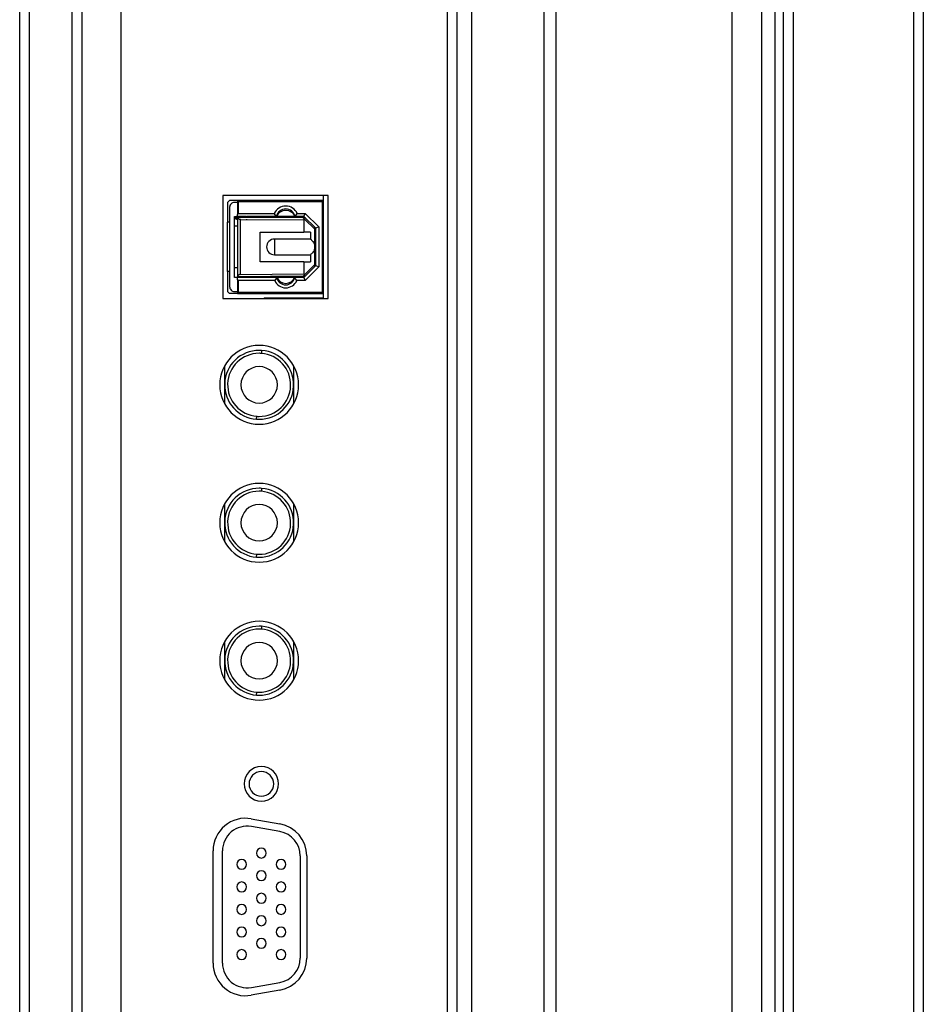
# Model space of a CAD drawing. Header units: millimetres. Extents: x 0 to 1118, y 0 to 864.
# Tile 14 of 256: x 61 to 76, y 373 to 390. Entities that reach past the tile are written whole.
import ezdxf

# ---------------------------------------------------------------- set-up
doc = ezdxf.new("R2010")
doc.units = ezdxf.units.MM

msp = doc.modelspace()

# ---------------------------------------------------------------- linework, layer by layer
at = {"color": 7, "linetype": 'Continuous', "lineweight": 25}
for p, q in [((73.4757, 309.911), (73.4757, 513.636)), ((73.6424, 513.636), (73.6424, 309.911)), ((75.6757, 513.636), (75.6757, 309.911)), ((75.8424, 513.636), (75.8424, 309.911)), ((60.5591, 305.7443), (60.5591, 430.2776)), ((60.7257, 305.7443), (60.7257, 430.2776)), ((61.4424, 430.2776), (61.4424, 318.361)), ((61.6091, 430.2776), (61.6091, 318.361)), ((62.2757, 318.861), (62.2757, 429.7776)), ((67.7924, 355.3785), (67.7924, 429.861)), ((72.6052, 414.361), (72.6052, 364.2943)), ((67.9591, 366.3061), (67.9591, 412.9384)), ((68.2031, 412.9384), (68.2031, 366.3061)), ((69.6251, 412.4181), (69.6251, 366.2371)), ((69.4305, 367.5335), (69.4305, 411.711)), ((65.7757, 386.7485), (63.9924, 386.7485)), ((63.9924, 386.7485), (63.9924, 385.0068)), ((64.1091, 386.6651), (64.0757, 386.6318)), ((64.0757, 386.6318), (64.0757, 386.2943)), ((65.2591, 386.6651), (64.1091, 386.6651)), ((64.2424, 386.6318), (64.1924, 386.6318)), ((65.6924, 386.6651), (64.2424, 386.6651)), ((64.2424, 386.6651), (64.2424, 386.4276)), ((64.2591, 386.4443), (64.2591, 386.6485)), ((64.2591, 386.6485), (65.6757, 386.6485)), ((65.3091, 386.6651), (65.2591, 386.6651)), ((65.6924, 386.6651), (65.3091, 386.6651)), ((65.6757, 386.6485), (65.6757, 385.1068)), ((65.6924, 386.7485), (65.6924, 385.0068)), ((65.6924, 385.0901), (65.6924, 386.6651)), ((65.7757, 385.0068), (65.7757, 386.7485)), ((64.1091, 386.5485), (64.1091, 385.2068)), ((64.2591, 386.4443), (64.8649, 386.4443)), ((64.9003, 386.3943), (64.8649, 386.4443)), ((65.2178, 386.3943), (65.2532, 386.4443)), ((65.2532, 386.4443), (65.3881, 386.4443)), ((65.3674, 386.3943), (65.3881, 386.4443)), ((65.3881, 386.4443), (65.6174, 386.215)), ((64.1091, 386.2943), (64.0757, 386.2943)), ((64.0757, 385.461), (64.0757, 386.2943)), ((64.1924, 385.361), (64.1924, 386.3943)), ((64.1924, 386.3943), (64.2424, 386.3943)), ((64.2272, 386.3485), (64.2424, 386.3485)), ((64.2934, 386.39), (64.2274, 386.3902)), ((64.2424, 386.3943), (64.2424, 386.4276)), ((64.3904, 386.3943), (64.2424, 386.3943)), ((64.2424, 386.3776), (64.2424, 385.3776)), ((64.2424, 386.3776), (64.2453, 386.3776)), ((65.3599, 386.3684), (64.2453, 386.3776)), ((64.2924, 385.4114), (64.2924, 386.3439)), ((64.2924, 386.3439), (65.3632, 386.335)), ((64.9003, 386.3943), (64.4007, 386.3943)), ((64.4757, 386.3943), (64.4757, 386.3848)), ((64.5924, 386.3943), (64.5924, 386.3747)), ((65.2178, 386.3943), (64.9003, 386.3943)), ((65.0591, 386.3709), (65.0591, 386.3943)), ((65.3674, 386.3943), (65.2178, 386.3943)), ((65.2674, 386.3691), (65.2674, 386.3943)), ((65.3841, 386.3441), (65.3599, 386.3684)), ((65.3933, 386.3684), (65.3599, 386.3684)), ((65.3841, 386.3441), (65.3632, 386.335)), ((65.3632, 386.335), (65.3632, 386.1276)), ((65.3674, 386.3943), (65.5674, 386.1943)), ((65.5507, 386.1774), (65.3841, 386.3441)), ((64.2424, 386.2276), (64.1924, 386.2276)), ((64.6257, 386.1276), (65.3632, 386.1276)), ((64.6257, 385.6276), (64.6257, 386.1276)), ((65.4757, 386.1276), (65.3632, 386.1276)), ((65.4757, 386.1276), (65.4757, 386.011)), ((65.5507, 386.1774), (65.5507, 386.211)), ((65.5507, 385.8776), (65.5507, 386.1774)), ((65.5507, 386.1651), (65.5674, 386.1651)), ((65.6174, 386.215), (65.5674, 386.1943)), ((65.5674, 385.561), (65.5674, 386.1943)), ((65.6174, 386.215), (65.6174, 385.5402)), ((65.4757, 386.011), (64.8674, 386.011)), ((64.8674, 386.011), (64.8674, 385.8776)), ((64.8674, 385.8776), (64.8674, 385.7443)), ((65.5507, 385.5779), (65.5507, 385.8776)), ((65.3632, 385.6276), (64.6257, 385.6276)), ((64.8674, 385.7443), (65.4757, 385.7443)), ((65.3632, 385.6276), (65.3632, 385.4202)), ((65.3632, 385.6276), (65.4757, 385.6276)), ((65.4757, 385.7443), (65.4757, 385.6276)), ((64.1091, 385.461), (64.0757, 385.461)), ((64.0757, 385.461), (64.0757, 385.1235)), ((64.1924, 385.5276), (64.2424, 385.5276)), ((65.5674, 385.561), (65.3674, 385.361)), ((65.3841, 385.4111), (65.5507, 385.5779)), ((65.6174, 385.5402), (65.3881, 385.311)), ((65.5674, 385.5901), (65.5507, 385.5901)), ((65.5507, 385.5443), (65.5507, 385.5779)), ((65.5674, 385.561), (65.6174, 385.5402)), ((64.2424, 385.361), (64.1924, 385.361)), ((64.2453, 385.3776), (64.2424, 385.3776)), ((64.2424, 385.3276), (64.2424, 385.361)), ((64.9091, 385.361), (64.2424, 385.361)), ((64.2424, 385.3276), (64.2424, 385.0901)), ((64.2453, 385.3776), (65.3599, 385.3869)), ((64.2591, 385.1068), (64.2591, 385.311)), ((64.872, 385.311), (64.2591, 385.311)), ((64.2924, 385.4114), (65.3632, 385.4202)), ((64.3174, 385.361), (64.3174, 385.3782)), ((64.5924, 385.3805), (64.5924, 385.361)), ((64.9091, 385.361), (64.872, 385.311)), ((65.2091, 385.361), (64.9091, 385.361)), ((65.0591, 385.361), (65.0591, 385.3844)), ((65.2461, 385.311), (65.2091, 385.361)), ((65.3674, 385.361), (65.2091, 385.361)), ((65.3881, 385.311), (65.2461, 385.311)), ((65.2674, 385.361), (65.2674, 385.3861)), ((65.3599, 385.3869), (65.3841, 385.4111)), ((65.3599, 385.3869), (65.3933, 385.3869)), ((65.3632, 385.4202), (65.3841, 385.4111)), ((65.3674, 385.361), (65.3881, 385.311)), ((64.0757, 385.1235), (64.1091, 385.0901)), ((64.1924, 385.1235), (64.2424, 385.1235)), ((63.9924, 385.0068), (65.7757, 385.0068)), ((64.2424, 385.0901), (64.1091, 385.0901)), ((64.2424, 385.0901), (65.6924, 385.0901)), ((65.6757, 385.1068), (64.2591, 385.1068)), ((64.6924, 385.0176), (64.6924, 385.0068)), ((64.6924, 385.0176), (65.6924, 385.0176)), ((64.6511, 384.1261), (64.6475, 384.0762)), ((64.0257, 383.867), (64.0257, 383.5443)), ((65.1924, 383.867), (65.1924, 383.5443)), ((64.0257, 383.5443), (64.0257, 383.2215)), ((65.1924, 383.5443), (65.1924, 383.2215)), ((64.567, 382.9625), (64.5706, 383.0123)), ((64.6511, 381.7928), (64.6475, 381.7429)), ((64.0257, 381.5337), (64.0257, 381.211)), ((65.1924, 381.5337), (65.1924, 381.211)), ((64.0257, 381.211), (64.0257, 380.8882)), ((65.1924, 381.211), (65.1924, 380.8882)), ((64.567, 380.6291), (64.5706, 380.679)), ((64.6511, 379.4594), (64.6475, 379.4096)), ((64.0257, 379.2004), (64.0257, 378.8776)), ((65.1924, 379.2004), (65.1924, 378.8776)), ((64.0257, 378.8776), (64.0257, 378.5549)), ((65.1924, 378.8776), (65.1924, 378.5549)), ((64.567, 378.2958), (64.5706, 378.3457)), ((64.4761, 376.2033), (64.9594, 376.1175)), ((64.9606, 375.9866), (64.4772, 376.0718)), ((63.8299, 373.7601), (63.8299, 375.6618)), ((63.9882, 373.7605), (63.9882, 375.6615)), ((65.3049, 375.5762), (65.3049, 373.8457)), ((65.4132, 375.576), (65.4132, 373.846)), ((64.9594, 373.3044), (64.4761, 373.2186)), ((64.4772, 373.3501), (64.9606, 373.4353))]:
    msp.add_line(p, q, dxfattribs=at)
at = {"color": 8, "linetype": 'Continuous', "lineweight": 25}
for p, q in [((73.1068, 463.7443), (73.1068, 358.6443)), ((73.338, 358.6443), (73.338, 463.7443)), ((64.2028, 386.3698), (64.2439, 386.3695))]:
    msp.add_line(p, q, dxfattribs=at)
at = {"color": 7, "linetype": 'Continuous', "lineweight": 25}
for centre, radius, start, end in [((64.1924, 386.5485), 0.0833, 90, 180.00007), ((65.0591, 386.356), 0.2133, 90, 155.53972), ((65.0591, 386.356), 0.1633, 90, 166.42641), ((65.0591, 386.3183), 0.176, 25.59154, 154.40845), ((65.0591, 386.356), 0.2133, 24.46029, 90), ((65.0591, 386.356), 0.1633, 13.57358, 90), ((64.8674, 385.8776), 0.1333, 90.00426, 180), ((64.8674, 385.8776), 0.1333, 180, 269.99793), ((65.0591, 385.3885), 0.2025, 202.50203, 270), ((65.0591, 385.3885), 0.1525, 190.38885, 270), ((65.0591, 385.4235), 0.1625, 202.61988, 337.38014), ((65.0591, 385.3885), 0.1525, 270, 349.61117), ((65.0591, 385.3885), 0.2025, 270, 337.4979), ((64.1924, 385.2068), 0.0833, 180, 270.00007), ((64.6091, 383.5443), 0.6667, 90, 270), ((64.6091, 383.5443), 0.5833, 90, 265.86574), ((64.6091, 383.5443), 0.6667, 270, 90), ((64.6091, 383.5443), 0.5833, 89.40164, 90), ((64.6091, 383.5443), 0.5833, 270, 85.86574), ((64.6091, 383.5443), 0.5833, 85.86574, 89.40164), ((64.6091, 383.5443), 0.5333, 90.01901, 265.86574), ((64.6091, 383.5443), 0.5333, 89.40164, 90.01901), ((64.6091, 383.5443), 0.5333, 270.01839, 85.86574), ((64.6091, 383.5443), 0.5333, 85.86574, 89.40164), ((64.6091, 383.5443), 0.3083, 90, 270), ((64.6091, 383.5443), 0.3083, 270, 90), ((64.6091, 383.5443), 0.5833, 265.86574, 270), ((64.6091, 383.5443), 0.5333, 265.86574, 269.40164), ((64.6091, 383.5443), 0.5333, 269.40164, 270.01839), ((64.6091, 381.211), 0.6667, 90, 270), ((64.6091, 381.211), 0.5833, 90, 265.86574), ((64.6091, 381.211), 0.6667, 270, 90), ((64.6091, 381.211), 0.5833, 89.40164, 90), ((64.6091, 381.211), 0.5833, 270, 85.86574), ((64.6091, 381.211), 0.5833, 85.86574, 89.40164), ((64.6091, 381.211), 0.5333, 90.01901, 265.86574), ((64.6091, 381.211), 0.5333, 89.40164, 90.01901), ((64.6091, 381.211), 0.5333, 270.01839, 85.86574), ((64.6091, 381.211), 0.5333, 85.86574, 89.40164), ((64.6091, 381.211), 0.3083, 90, 270), ((64.6091, 381.211), 0.3083, 270, 90), ((64.6091, 381.211), 0.5833, 265.86574, 270), ((64.6091, 381.211), 0.5333, 265.86574, 269.40164), ((64.6091, 381.211), 0.5333, 269.40164, 270.01839), ((64.6091, 378.8776), 0.6667, 90, 270), ((64.6091, 378.8776), 0.5833, 90, 265.86574), ((64.6091, 378.8776), 0.6667, 270, 90), ((64.6091, 378.8776), 0.5833, 89.40164, 90), ((64.6091, 378.8776), 0.5833, 270, 85.86574), ((64.6091, 378.8776), 0.5833, 85.86574, 89.40164), ((64.6091, 378.8776), 0.5333, 90.01901, 265.86574), ((64.6091, 378.8776), 0.5333, 89.40164, 90.01901), ((64.6091, 378.8776), 0.5333, 270.01839, 85.86574), ((64.6091, 378.8776), 0.5333, 85.86574, 89.40164), ((64.6091, 378.8776), 0.3083, 90, 270), ((64.6091, 378.8776), 0.3083, 270, 90), ((64.6091, 378.8776), 0.5833, 265.86574, 270), ((64.6091, 378.8776), 0.5333, 265.86574, 269.40164), ((64.6091, 378.8776), 0.5333, 269.40164, 270.01839), ((64.6466, 376.7943), 0.2917, 0, 180), ((64.6466, 376.7935), 0.2083, 0, 180), ((64.6466, 376.7943), 0.2917, 180, 0), ((64.6466, 376.7935), 0.2083, 180, 0), ((64.3799, 375.6618), 0.55, 79.93004, 180), ((64.8632, 375.576), 0.55, 0, 79.93004), ((64.4049, 375.6615), 0.4167, 80, 180), ((64.8882, 375.5762), 0.4167, 0, 80), ((64.6466, 375.6226), 0.0833, 0, 180), ((64.6466, 375.6226), 0.0833, 180, 0), ((64.3132, 375.4326), 0.0833, 0, 180), ((64.9799, 375.4326), 0.0833, 0, 180), ((64.3132, 375.4326), 0.0833, 180, 0), ((64.6466, 375.241), 0.0833, 0, 180), ((64.9799, 375.4326), 0.0833, 180, 0), ((64.3132, 375.051), 0.0833, 0, 180), ((64.6466, 375.241), 0.0833, 180, 0), ((64.9799, 375.051), 0.0833, 0, 180), ((64.3132, 375.051), 0.0833, 180, 0), ((64.9799, 375.051), 0.0833, 180, 0), ((64.6466, 374.8593), 0.0833, 0, 180), ((64.6466, 374.8593), 0.0833, 180, 0), ((64.3132, 374.6693), 0.0833, 0, 180), ((64.3132, 374.6693), 0.0833, 180, 0), ((64.9799, 374.6693), 0.0833, 0, 180), ((64.9799, 374.6693), 0.0833, 180, 0), ((64.6466, 374.4776), 0.0833, 0, 180), ((64.6466, 374.4776), 0.0833, 180, 0), ((64.3132, 374.2876), 0.0833, 0, 180), ((64.3132, 374.2876), 0.0833, 180, 0), ((64.9799, 374.2876), 0.0833, 0, 180), ((64.9799, 374.2876), 0.0833, 180, 0), ((64.6466, 374.096), 0.0833, 0, 180), ((64.3132, 373.906), 0.0833, 0, 180), ((64.6466, 374.096), 0.0833, 180, 0), ((64.9799, 373.906), 0.0833, 0, 180), ((64.3132, 373.906), 0.0833, 180, 0), ((64.9799, 373.906), 0.0833, 180, 0), ((64.8632, 373.846), 0.55, 280.06996, 0), ((64.8882, 373.8457), 0.4167, 280, 0), ((64.3799, 373.7601), 0.55, 180, 280.06996), ((64.4049, 373.7605), 0.4167, 180, 280)]:
    msp.add_arc(centre, radius, start, end, dxfattribs=at)
for points, knots in [([(64.2591, 386.6485), (64.2565, 386.651), (64.2521, 386.6553), (64.2475, 386.66), (64.2449, 386.6626), (64.2435, 386.664), (64.2426, 386.6649), (64.2425, 386.6651), (64.2424, 386.6651)], [0, 0, 0, 0, 0.34131069, 0.5712476, 0.69209528, 0.80231163, 0.90404137, 1, 1, 1, 1]), ([(65.6924, 386.6651), (65.6923, 386.6651), (65.6922, 386.6649), (65.6913, 386.664), (65.6898, 386.6625), (65.6872, 386.6599), (65.6826, 386.6552), (65.6783, 386.651), (65.6757, 386.6485)], [0, 0, 0, 0, 0.0971336, 0.20023517, 0.31211147, 0.43496929, 0.66279469, 1, 1, 1, 1]), ([(64.2591, 386.4443), (64.2577, 386.4442), (64.2548, 386.444), (64.2506, 386.4422), (64.2465, 386.4391), (64.2431, 386.434), (64.2427, 386.4299), (64.2424, 386.4276)], [0, 0, 0, 0, 0.12866979, 0.2738394, 0.44599354, 0.69830843, 1, 1, 1, 1]), ([(64.2027, 386.3698), (64.2031, 386.3726), (64.2038, 386.3781), (64.2089, 386.3848), (64.2157, 386.3894), (64.2238, 386.3907), (64.2318, 386.3891), (64.2374, 386.3851), (64.2408, 386.381), (64.2434, 386.3761), (64.2437, 386.3721), (64.244, 386.3693)], [0, 0, 0, 0, 0.12654345, 0.25452741, 0.37687112, 0.50189278, 0.62489781, 0.75003304, 0.81275432, 0.87369684, 1, 1, 1, 1]), ([(64.244, 386.3693), (64.2437, 386.3665), (64.243, 386.361), (64.2388, 386.3553), (64.2346, 386.3518), (64.2298, 386.3492), (64.2243, 386.3483), (64.2188, 386.3488), (64.2136, 386.3505), (64.2091, 386.3538), (64.2057, 386.3581), (64.2032, 386.3629), (64.2029, 386.3671), (64.2027, 386.3698)], [0, 0, 0, 0, 0.1249494, 0.2512988, 0.3138334, 0.374795, 0.5018908, 0.564724, 0.6257189, 0.7521517, 0.8145516, 0.8750381, 1, 1, 1, 1]), ([(64.2453, 386.3776), (64.2471, 386.3735), (64.2504, 386.3658), (64.259, 386.3563), (64.269, 386.3494), (64.2803, 386.3448), (64.2885, 386.3442), (64.2924, 386.3439)], [0, 0, 0, 0, 0.2558341, 0.4740138, 0.6561925, 0.8373782, 1, 1, 1, 1]), ([(64.3237, 386.3916), (64.3184, 386.3913), (64.3045, 386.3903), (64.3001, 386.3902), (64.2975, 386.3901)], [0, 0, 0, 0, 0.3839092, 1, 1, 1, 1]), ([(64.3904, 386.3943), (64.3923, 386.3945), (64.3957, 386.3948), (64.3992, 386.3951), (64.4007, 386.3952)], [0, 0, 0, 0, 0.5600099, 1, 1, 1, 1]), ([(64.4007, 386.3952), (64.4007, 386.3941), (64.4007, 386.392), (64.4007, 386.3875), (64.4007, 386.3822), (64.4007, 386.3783), (64.4007, 386.3763)], [0, 0, 0, 0, 0.2478439, 0.5004796, 0.7501531, 1, 1, 1, 1]), ([(64.5089, 386.3789), (64.509, 386.3793), (64.5091, 386.3802), (64.503, 386.3817), (64.492, 386.3832), (64.4764, 386.3848), (64.4573, 386.3864), (64.4355, 386.3879), (64.4162, 386.3891), (64.4046, 386.3899), (64.4007, 386.3901)], [0, 0, 0, 0, 0.1019544, 0.2424765, 0.382146, 0.5211031, 0.6591182, 0.7963455, 0.9328282, 1, 1, 1, 1]), ([(64.4007, 386.3411), (64.4007, 386.342), (64.4007, 386.3437), (64.4007, 386.3471), (64.4007, 386.3489)], [0, 0, 0, 0, 0.4989145, 1, 1, 1, 1]), ([(64.5167, 386.3754), (64.5155, 386.3763), (64.512, 386.3789), (64.5076, 386.3793), (64.5048, 386.3795)], [0, 0, 0, 0, 0.3571185, 1, 1, 1, 1]), ([(65.4757, 386.011), (65.4901, 385.9978), (65.5152, 385.9748), (65.5382, 385.9366), (65.549, 385.9049), (65.5502, 385.8864), (65.5507, 385.8776)], [0, 0, 0, 0, 0.3788439, 0.6591772, 0.8373136, 1, 1, 1, 1]), ([(65.5507, 385.8776), (65.5498, 385.8663), (65.5479, 385.8419), (65.5324, 385.8077), (65.5085, 385.7738), (65.4875, 385.7549), (65.4757, 385.7443)], [0, 0, 0, 0, 0.208729, 0.4507227, 0.6926404, 1, 1, 1, 1]), ([(64.2591, 385.311), (64.2577, 385.3111), (64.2548, 385.3113), (64.2506, 385.313), (64.2465, 385.3162), (64.2431, 385.3212), (64.2427, 385.3254), (64.2424, 385.3276)], [0, 0, 0, 0, 0.1287998, 0.2737789, 0.4459149, 0.6984771, 1, 1, 1, 1]), ([(64.2924, 385.4114), (64.2891, 385.4112), (64.2823, 385.4107), (64.2722, 385.4073), (64.2616, 385.4012), (64.2514, 385.3912), (64.2474, 385.3825), (64.2453, 385.3776)], [0, 0, 0, 0, 0.1374309, 0.2858676, 0.4574844, 0.7034955, 1, 1, 1, 1]), ([(64.2591, 385.1068), (64.2565, 385.1042), (64.2523, 385.0999), (64.2475, 385.0953), (64.2449, 385.0927), (64.2435, 385.0912), (64.2426, 385.0903), (64.2425, 385.0902), (64.2424, 385.0901)], [0, 0, 0, 0, 0.341295, 0.5712483, 0.6920902, 0.8023049, 0.9040367, 1, 1, 1, 1]), ([(65.6757, 385.1068), (65.6783, 385.1043), (65.6827, 385.1), (65.6873, 385.0952), (65.6899, 385.0927), (65.6913, 385.0912), (65.6922, 385.0903), (65.6923, 385.0902), (65.6924, 385.0901)], [0, 0, 0, 0, 0.3413046, 0.5712482, 0.6920982, 0.8023155, 0.9040444, 1, 1, 1, 1])]:
    msp.add_open_spline(points, degree=3, knots=knots, dxfattribs=at)

doc.saveas('drawing.dxf')
